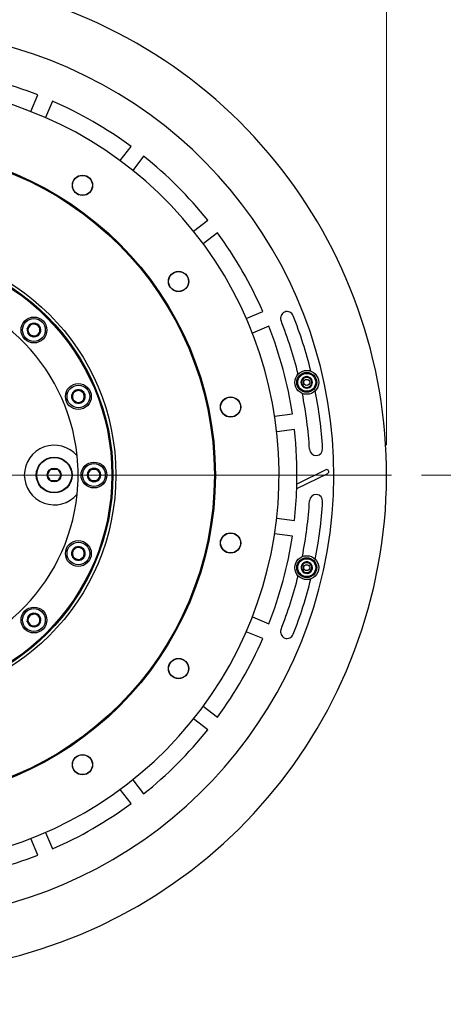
# Model space of a CAD drawing. Header units: millimetres. Extents: x 36 to 588, y 6 to 414.
# Tile 54 of 57: x 513 to 527, y 312 to 345. Entities that reach past the tile are written whole.
import ezdxf

# ---------------------------------------------------------------- set-up
doc = ezdxf.new("R2010")
doc.units = ezdxf.units.MM
doc.linetypes.add('CENTERX2', pattern=[20.32, 12.7, -2.54, 2.54, -2.54])
doc.styles.add('SLDTEXTSTYLE1', font='TXT', dxfattribs={"width": 0.75})
doc.dimstyles.new('SLDDIMSTYLE0', dxfattribs={"dimtxt": 3.5, "dimasz": 5, "dimexe": 0, "dimexo": 0.0625, "dimgap": 0.875, "dimtad": 1, "dimlfac": 15, "dimrnd": 1e-09, "dimzin": 12, "dimdsep": 46, "dimtxsty": 'SLDTEXTSTYLE1', "dimsah": 1, "dimcen": 0.09, "dimadec": 0, "dimazin": 0, "dimtfac": 1, "dimtofl": 0, "dimtmove": 0, "dimatfit": 3, "dimfxl": 1, "dimtolj": 1, "dimtzin": 12, "dimarcsym": 0})

# ---------------------------------------------------------------- blocks, each defined once
blk = doc.blocks.new('*D10')
at = {"color": 7, "linetype": 'Continuous', "lineweight": 0}
for p, q in [((346.926, 330.852), (346.926, 378.371)), ((525.326, 330.852), (525.326, 378.371)), ((346.926, 377.371), (525.326, 377.371))]:
    blk.add_line(p, q, dxfattribs=at)
for centre, start, end in [((432.84, 380.148), 153.4349, 206.5651), ((435.25, 380.148), 333.4349, 26.5651)]:
    blk.add_arc(centre, 6.21, start, end, dxfattribs=at)
for points in [[(346.926, 377.371), (351.926, 376.721), (351.926, 378.021)], [(525.326, 377.371), (520.326, 378.021), (520.326, 376.721)]]:
    blk.add_solid(points, dxfattribs=at)
at = {"color": 7, "linetype": 'Continuous', "lineweight": 0, "insert": (428.873, 381.883), "char_height": 3.5, "attachment_point": 1, "style": 'SLDTEXTSTYLE1'}
blk.add_mtext('2676', dxfattribs=at)
blk = doc.blocks.new('*D11')
at = {"color": 7, "linetype": 'Continuous', "lineweight": 0}
for p, q in [((526.492, 329.852), (533.373, 329.852)), ((532.373, 329.852), (532.373, 273.186)), ((470.459, 273.186), (533.373, 273.186))]:
    blk.add_line(p, q, dxfattribs=at)
for points in [[(532.373, 329.852), (531.723, 324.852), (533.023, 324.852)], [(532.373, 273.186), (533.023, 278.186), (531.723, 278.186)]]:
    blk.add_solid(points, dxfattribs=at)
at = {"color": 7, "linetype": 'Continuous', "lineweight": 0, "insert": (527.862, 298.094), "char_height": 3.5, "attachment_point": 1, "rotation": 90, "style": 'SLDTEXTSTYLE1'}
blk.add_mtext('850', dxfattribs=at)
blk = doc.blocks.new('SW_CENTERMARKSYMBOL_1')
at = {"color": 0, "linetype": 'Continuous', "lineweight": 0}
blk.add_line((0.333, 0), (16.833, 0), dxfattribs=at)

msp = doc.modelspace()

# ---------------------------------------------------------------- linework, layer by layer
at = {"color": 7, "linetype": 'Continuous', "lineweight": 30}
for p, q in [((513.4120038, 342.0240456), (513.6416565, 342.578488)), ((514.1343962, 342.3743858), (513.9047355, 341.8199514)), ((516.4002787, 340.3791481), (516.7656075, 340.8552542)), ((517.188729, 340.5305837), (516.8234002, 340.0544777)), ((518.8610048, 338.016873), (519.3371108, 338.3822058)), ((519.6617813, 337.9590843), (519.1856753, 337.5937516)), ((520.6264785, 335.0982124), (521.180913, 335.3278651)), ((513.2914117, 334.7677245), (513.294678, 334.7709908)), ((513.2926038, 334.7632661), (513.2914117, 334.7677245)), ((513.4514462, 334.927759), (513.4547125, 334.9310253)), ((513.4547125, 334.9310253), (513.459171, 334.9298293)), ((513.6733185, 334.8724499), (513.677777, 334.8712538)), ((513.677777, 334.8712538), (513.678977, 334.8667954)), ((513.7363564, 334.6526438), (513.7375485, 334.6481814)), ((521.3850152, 334.8351294), (520.8305727, 334.6054767)), ((513.3511832, 334.5446561), (513.3499832, 334.5491145)), ((513.3556417, 334.54346), (513.3511832, 334.5446561)), ((513.5742556, 334.4848846), (513.5697892, 334.4860767)), ((513.577514, 334.4881469), (513.5742556, 334.4848846)), ((513.7375485, 334.6481814), (513.7342901, 334.6449191)), ((522.4859209, 333.0510154), (522.4859209, 332.8585639)), ((522.8192539, 332.8585639), (522.8192539, 333.0510154)), ((515.0288633, 332.7074462), (515.0331309, 332.7092105)), ((515.0331309, 332.7092105), (515.0367946, 332.7064012)), ((514.7896261, 332.3918714), (514.7902301, 332.3964491)), ((514.7932898, 332.3890581), (514.7896261, 332.3918714)), ((514.8191662, 332.6162591), (514.8197702, 332.6208367)), ((514.8197702, 332.6208367), (514.8240379, 332.622601)), ((515.1868076, 332.3442354), (515.1862036, 332.3396617)), ((515.212684, 332.5714364), (515.2163477, 332.568623)), ((515.2163477, 332.568623), (515.2157437, 332.5640454)), ((514.9728428, 332.2512839), (514.9691791, 332.2540933)), ((514.9771105, 332.2530482), (514.9728428, 332.2512839)), ((515.1862036, 332.3396617), (515.1819359, 332.3378935)), ((521.5763858, 331.822059), (522.1713753, 331.9003914)), ((522.2409855, 331.3716227), (521.646004, 331.2932903)), ((515.4079011, 330.048491), (515.4102138, 330.0524885)), ((515.4102138, 330.0524885), (515.4148311, 330.0524885)), ((515.4148311, 330.0524885), (515.6365366, 330.0524885)), ((515.6365366, 330.0524885), (515.641154, 330.0524885)), ((515.641154, 330.0524885), (515.6434587, 330.048491)), ((515.2947397, 329.8524871), (515.2970524, 329.8564846)), ((515.2970524, 329.8484896), (515.2947397, 329.8524871)), ((515.7543154, 329.8564846), (515.7566201, 329.8524871)), ((515.7566201, 329.8524871), (515.7543154, 329.8484896)), ((522.3180424, 329.3955062), (523.3547261, 329.9067432)), ((523.2957493, 330.026326), (522.3222465, 329.5462464)), ((515.4102138, 329.6524896), (515.4079011, 329.6564871)), ((515.4148311, 329.6524896), (515.4102138, 329.6524896)), ((515.6365366, 329.6524896), (515.4148311, 329.6524896)), ((515.641154, 329.6524896), (515.6365366, 329.6524896)), ((515.6434587, 329.6564871), (515.641154, 329.6524896)), ((522.3180424, 329.3955062), (522.3222465, 329.5462464)), ((521.646004, 328.4116878), (522.2409855, 328.3333554)), ((522.1713753, 327.8045827), (521.5763858, 327.8829152)), ((514.9691791, 327.4508808), (514.9728428, 327.4536942)), ((514.9728428, 327.4536942), (514.9771105, 327.4519259)), ((514.7896261, 327.3131067), (514.7932898, 327.315916)), ((514.7902301, 327.308529), (514.7896261, 327.3131067)), ((514.8197702, 327.0841414), (514.8191662, 327.088719)), ((514.8240379, 327.0823731), (514.8197702, 327.0841414)), ((515.1819359, 327.3670807), (515.1862036, 327.3653164)), ((515.1862036, 327.3653164), (515.1868076, 327.3607387)), ((515.2163477, 327.1363511), (515.212684, 327.1335417)), ((515.2157437, 327.1409287), (515.2163477, 327.1363511)), ((515.0331309, 326.9957636), (515.0288633, 326.9975319)), ((515.0367946, 326.998573), (515.0331309, 326.9957636)), ((513.3499832, 325.1558596), (513.3511832, 325.160322)), ((513.3511832, 325.160322), (513.3556417, 325.1615141)), ((513.5697892, 325.2188975), (513.5742556, 325.2200935)), ((513.5742556, 325.2200935), (513.577514, 325.2168272)), ((520.8305727, 325.0995014), (521.3850152, 324.8698447)), ((513.2914117, 324.9372496), (513.2926038, 324.9417081)), ((513.294678, 324.9339833), (513.2914117, 324.9372496)), ((513.4547125, 324.7739488), (513.4514462, 324.7772151)), ((513.459171, 324.7751449), (513.4547125, 324.7739488)), ((513.677777, 324.8337203), (513.6733185, 324.8325283)), ((513.678977, 324.8381827), (513.677777, 324.8337203)), ((513.7342901, 325.0600591), (513.7375485, 325.0567927)), ((513.7375485, 325.0567927), (513.7363564, 325.0523343)), ((521.180913, 324.377109), (520.6264785, 324.6067657)), ((519.1856753, 322.1112226), (519.6617813, 321.7458938)), ((519.3371108, 321.3227723), (518.8610048, 321.6881011)), ((516.8234002, 319.6505004), (517.188729, 319.1743944)), ((516.7656075, 318.84972), (516.4002787, 319.325826)), ((513.9047355, 317.8850268), (514.1343962, 317.3305883)), ((513.6416565, 317.1264901), (513.4120038, 317.6809285))]:
    msp.add_line(p, q, dxfattribs=at)
at = {"color": 7, "linetype": 'Continuous', "lineweight": 30, "flags": 128}
for points in [[(513.3499832, 334.5491145), (513.3247983, 334.6431111), (513.3055579, 334.7149346), (513.2926038, 334.7632661)], [(513.294678, 334.7709908), (513.3127025, 334.7890153), (513.3703839, 334.8467006), (513.4259672, 334.9022879), (513.4514462, 334.927759)], [(513.459171, 334.9298293), (513.5531635, 334.9046443), (513.6249831, 334.8854), (513.6733185, 334.8724499)], [(513.678977, 334.8667954), (513.7041619, 334.7727988), (513.7234023, 334.7009752), (513.7363564, 334.6526438)], [(513.5697892, 334.4860767), (513.4757967, 334.5112656), (513.4039771, 334.5305099), (513.3556417, 334.54346)], [(513.7342901, 334.6449191), (513.7088111, 334.619444), (513.6532278, 334.5638567), (513.5955384, 334.5061714), (513.577514, 334.4881469)], [(522.6525914, 333.1472371), (522.5797227, 333.1051682), (522.5259434, 333.0741181), (522.4859209, 333.0510154)], [(522.8192539, 333.0510154), (522.7463932, 333.0930843), (522.692606, 333.1241344), (522.6525914, 333.1472371)], [(514.8240379, 332.622601), (514.8475857, 332.6323563), (514.9229498, 332.6635732), (514.99558, 332.6936577), (515.0288633, 332.7074462)], [(515.0367946, 332.7064012), (515.1139946, 332.6471621), (515.1729873, 332.6018983), (515.212684, 332.5714364)], [(522.4859209, 332.8585639), (522.5587896, 332.8164949), (522.6125688, 332.7854449), (522.6525914, 332.7623381)], [(522.6525914, 332.7623381), (522.72546, 332.8044071), (522.7792393, 332.8354611), (522.8192539, 332.8585639)], [(514.7902301, 332.3964491), (514.8029299, 332.4929291), (514.8126335, 332.5666481), (514.8191662, 332.6162591)], [(514.9691791, 332.2540933), (514.8919792, 332.3133324), (514.8329865, 332.3586001), (514.7932898, 332.3890581)], [(515.2157437, 332.5640454), (515.2030439, 332.4675654), (515.1933403, 332.3938463), (515.1868076, 332.3442354)], [(515.1819359, 332.3378935), (515.1486527, 332.3241049), (515.0760304, 332.2940244), (515.0006583, 332.2628035), (514.9771105, 332.2530482)], [(515.2970524, 329.8564846), (515.3457057, 329.9407615), (515.3828831, 330.0051544), (515.4079011, 330.048491)], [(515.6434587, 330.048491), (515.692112, 329.964214), (515.7292894, 329.8998211), (515.7543154, 329.8564846)], [(515.4079011, 329.6564871), (515.3592478, 329.7407601), (515.3220704, 329.805153), (515.2970524, 329.8484896)], [(515.7543154, 329.8484896), (515.7056541, 329.7642126), (515.6684767, 329.6998197), (515.6434587, 329.6564871)], [(514.7932898, 327.315916), (514.8704897, 327.3751551), (514.9294824, 327.4204189), (514.9691791, 327.4508808)], [(514.9771105, 327.4519259), (515.0006583, 327.4421706), (515.0760304, 327.4109537), (515.1486527, 327.3808692), (515.1819359, 327.3670807)], [(514.8191662, 327.088719), (514.8064664, 327.1851991), (514.7967628, 327.2589181), (514.7902301, 327.308529)], [(515.0288633, 326.9975319), (514.99558, 327.0113164), (514.9229498, 327.0414009), (514.8475857, 327.0726178), (514.8240379, 327.0823731)], [(515.212684, 327.1335417), (515.135484, 327.0742987), (515.0764913, 327.0290349), (515.0367946, 326.998573)], [(515.1868076, 327.3607387), (515.1995074, 327.2642587), (515.209211, 327.1905397), (515.2157437, 327.1409287)], [(522.5422036, 326.9078309), (522.5278746, 326.8770987), (522.5001386, 326.8176133), (522.4713376, 326.7558589), (522.460871, 326.7334118)], [(522.7339239, 326.9246076), (522.6501039, 326.9172722), (522.5882422, 326.9118601), (522.5422036, 326.9078309)], [(522.8443117, 326.7669612), (522.7960478, 326.8358841), (522.7604281, 326.8867547), (522.7339239, 326.9246076)], [(522.7629712, 326.5925422), (522.7734378, 326.6149853), (522.8022388, 326.6767397), (522.8299748, 326.7362251), (522.8443117, 326.7669612)], [(522.460871, 326.7334118), (522.5091349, 326.6644889), (522.5447546, 326.6136184), (522.5712588, 326.5757694)], [(522.5712588, 326.5757694), (522.6550789, 326.5831008), (522.7169405, 326.5885129), (522.7629712, 326.5925422)], [(513.2926038, 324.9417081), (513.3177887, 325.0357046), (513.3370371, 325.1075282), (513.3499832, 325.1558596)], [(513.3556417, 325.1615141), (513.4496422, 325.186703), (513.5214618, 325.2059474), (513.5697892, 325.2188975)], [(513.577514, 325.2168272), (513.5955384, 325.1988028), (513.6532278, 325.1411174), (513.7088111, 325.0855301), (513.7342901, 325.0600591)], [(513.4514462, 324.7772151), (513.4259672, 324.8026902), (513.3703839, 324.8582775), (513.3127025, 324.9159589), (513.294678, 324.9339833)], [(513.6733185, 324.8325283), (513.579326, 324.8073393), (513.5075064, 324.788095), (513.459171, 324.7751449)], [(513.7363564, 325.0523343), (513.7111715, 324.9583378), (513.6919231, 324.8865142), (513.678977, 324.8381827)]]:
    msp.add_lwpolyline(points, dxfattribs=at)
at = {"color": 7, "linetype": 'CENTERX2', "lineweight": 0}
msp.add_circle((508.6590142, 329.8524878), 40, dxfattribs=at)
at = {"color": 7, "linetype": 'Continuous', "lineweight": 30}
for centre, radius in [((508.6590142, 329.8524878), 10.9333333), ((508.6590142, 329.8524878), 10.9), ((515.140667, 339.5529666), 0.34), ((515.140667, 339.5529666), 0.3333333), ((508.6590142, 329.8524878), 7.6), ((508.6590142, 329.8524878), 7.5), ((508.6590142, 329.8524878), 7.4666667), ((518.3594931, 336.3341406), 0.34), ((518.3594931, 336.3341406), 0.3333333), ((513.5144808, 334.7079544), 0.4333333), ((513.5144808, 334.7079544), 0.38), ((522.6525903, 332.954789), 0.4), ((522.6525903, 332.954789), 0.3333333), ((522.6525903, 332.954789), 0.3), ((522.6525903, 332.954789), 0.1), ((515.002987, 332.4802474), 0.4333333), ((515.002987, 332.4802474), 0.38), ((520.1015092, 332.1285416), 0.34), ((520.1015092, 332.1285416), 0.3333333), ((514.1923476, 329.8524878), 0.6), ((514.1923476, 329.8524878), 0.5866667), ((514.1923476, 329.8524878), 0.231), ((515.5256809, 329.8524878), 0.4333333), ((515.5256809, 329.8524878), 0.38), ((520.1015092, 327.5764341), 0.34), ((520.1015092, 327.5764341), 0.3333333), ((515.002987, 327.2247283), 0.4333333), ((515.002987, 327.2247283), 0.38), ((522.6525903, 326.7501867), 0.4), ((522.6525903, 326.7501867), 0.3333333), ((522.6525903, 326.7501867), 0.3), ((522.6525903, 326.7501867), 0.1), ((513.5144808, 324.9970213), 0.4333333), ((513.5144808, 324.9970213), 0.38), ((518.3594931, 323.3708351), 0.34), ((518.3594931, 323.3708351), 0.3333333), ((515.140667, 320.152009), 0.34), ((515.140667, 320.152009), 0.3333333)]:
    msp.add_circle(centre, radius, dxfattribs=at)
for centre, radius, start, end in [((508.6590142, 329.8524878), 16.6666667, 270, 148.6677485), ((508.6590142, 329.8524878), 14.9, 273.84824697, 142.5), ((508.6590142, 329.8524878), 13.6666667, 68.61803738, 81.38196262), ((508.6590142, 329.8524878), 13.0666667, 237.4950583, 119), ((508.6590142, 329.8524878), 13.6666667, 53.61803738, 66.38196262), ((508.6590142, 329.8524878), 13.6666667, 38.61803738, 51.38196262), ((508.6590142, 329.8524878), 13.6666667, 23.61803738, 36.38196262), ((508.6590142, 329.8524878), 6.3333333, 5.80965521, 168.64887799), ((521.9949994, 335.1056721), 0.22, 21.5, 201.5), ((508.6590142, 329.8524878), 14.1133333, 13.84578695, 21.5), ((508.6590142, 329.8524878), 14.5533333, 13.82528589, 21.5), ((513.5144808, 334.7079544), 0.2286667, 166.00187458, 223.99812542), ((513.5144808, 334.7079544), 0.2286667, 106.00187458, 163.99812542), ((513.5144808, 334.7079544), 0.2, 135, 195), ((513.5144808, 334.7079544), 0.2, 195, 255), ((513.5144808, 334.7079544), 0.2, 75, 135), ((513.5144808, 334.7079544), 0.2286667, 46.00187458, 103.99812542), ((513.5144808, 334.7079544), 0.2, 15, 75), ((513.5144808, 334.7079544), 0.2, 315, 15), ((513.5144808, 334.7079544), 0.2286667, 346.00187458, 43.99812542), ((508.6590142, 329.8524878), 13.6666667, 8.61803738, 21.38196262), ((513.5144808, 334.7079544), 0.2286667, 226.00187458, 283.99812542), ((513.5144808, 334.7079544), 0.2, 255, 315), ((513.5144808, 334.7079544), 0.2286667, 286.00187458, 343.99812542), ((522.6525903, 332.954789), 0.1924501, 150, 210), ((522.6525903, 332.954789), 0.1924501, 90, 150), ((522.6525903, 332.954789), 0.1666667, 120, 180), ((522.6525903, 332.954789), 0.1666667, 60, 120), ((522.6525903, 332.954789), 0.1924501, 30, 90), ((522.6525903, 332.954789), 0.1666667, 0, 60), ((522.6525903, 332.954789), 0.1924501, 330, 30), ((515.002987, 332.4802474), 0.2286667, 83.50187458, 141.49812542), ((515.002987, 332.4802474), 0.2, 52.5, 112.5), ((515.002987, 332.4802474), 0.2286667, 23.50187458, 81.49812542), ((522.6525903, 332.954789), 0.1666667, 180, 240), ((522.6525903, 332.954789), 0.1924501, 210, 270), ((522.6525903, 332.954789), 0.1666667, 240, 300), ((522.6525903, 332.954789), 0.1924501, 270, 330), ((522.6525903, 332.954789), 0.1666667, 300, 0), ((508.6590142, 329.8524878), 14.5533333, 3.5, 11.17471411), ((515.002987, 332.4802474), 0.2286667, 143.50187458, 201.49812542), ((515.002987, 332.4802474), 0.2286667, 203.50187458, 261.49812542), ((515.002987, 332.4802474), 0.2, 172.5, 232.5), ((515.002987, 332.4802474), 0.2, 112.5, 172.5), ((515.002987, 332.4802474), 0.2, 292.5, 352.5), ((515.002987, 332.4802474), 0.2, 352.5, 52.5), ((515.002987, 332.4802474), 0.2286667, 323.50187458, 21.49812542), ((508.6590142, 329.8524878), 14.1133333, 3.5, 11.15421305), ((515.002987, 332.4802474), 0.2, 232.5, 292.5), ((515.002987, 332.4802474), 0.2286667, 263.50187458, 321.49812542), ((508.6590142, 329.8524878), 13.6666667, 358.71602158, 6.38196262), ((514.1923476, 329.8524878), 1, 39.87277327, 320.12722673), ((522.965613, 330.7275169), 0.22, 183.5, 3.5), ((508.6590142, 329.8524878), 6.3333333, 354.19034479, 5.80965521), ((515.5256809, 329.8524878), 0.2286667, 121.00187458, 178.99812542), ((515.5256809, 329.8524878), 0.2, 90, 150), ((515.5256809, 329.8524878), 0.2286667, 61.00187458, 118.99812542), ((515.5256809, 329.8524878), 0.2, 30, 90), ((515.5256809, 329.8524878), 0.2286667, 1.00187458, 58.99812542), ((515.5256809, 329.8524878), 0.2286667, 181.00187458, 238.99812542), ((515.5256809, 329.8524878), 0.2, 150, 210), ((515.5256809, 329.8524878), 0.2, 210, 270), ((515.5256809, 329.8524878), 0.2, 270, 330), ((515.5256809, 329.8524878), 0.2286667, 301.00187458, 358.99812542), ((515.5256809, 329.8524878), 0.2, 330, 30), ((523.3252375, 329.9665349), 0.0666667, 296.25, 116.25), ((515.5256809, 329.8524878), 0.2286667, 241.00187458, 298.99812542), ((508.6590142, 329.8524878), 13.6666667, 353.61803738, 358.0838081), ((508.6590142, 329.8524878), 6.3333333, 191.351122, 354.19034479), ((522.965613, 328.9774588), 0.22, 356.5, 176.5), ((508.6590142, 329.8524878), 14.1133333, 348.84578695, 356.5), ((508.6590142, 329.8524878), 14.5533333, 348.82528589, 356.5), ((508.6590142, 329.8524878), 13.6666667, 338.61803738, 351.38196262), ((515.002987, 327.2247283), 0.2286667, 98.50187458, 156.49812542), ((515.002987, 327.2247283), 0.2, 67.5, 127.5), ((515.002987, 327.2247283), 0.2286667, 38.50187458, 96.49812542), ((515.002987, 327.2247283), 0.2, 7.5, 67.5), ((515.002987, 327.2247283), 0.2286667, 158.50187458, 216.49812542), ((515.002987, 327.2247283), 0.2, 127.5, 187.5), ((515.002987, 327.2247283), 0.2, 187.5, 247.5), ((515.002987, 327.2247283), 0.2286667, 218.50187458, 276.49812542), ((515.002987, 327.2247283), 0.2286667, 278.50187458, 336.49812542), ((515.002987, 327.2247283), 0.2, 307.5, 7.5), ((515.002987, 327.2247283), 0.2286667, 338.50187458, 36.49812542), ((515.002987, 327.2247283), 0.2, 247.5, 307.5), ((522.6525903, 326.7501867), 0.1924501, 125, 185), ((522.6525903, 326.7501867), 0.1666667, 155, 215), ((522.6525903, 326.7501867), 0.1666667, 95, 155), ((522.6525903, 326.7501867), 0.1924501, 65, 125), ((522.6525903, 326.7501867), 0.1666667, 35, 95), ((522.6525903, 326.7501867), 0.1924501, 5, 65), ((522.6525903, 326.7501867), 0.1924501, 305, 5), ((522.6525903, 326.7501867), 0.1666667, 335, 35), ((508.6590142, 329.8524878), 14.1133333, 338.5, 346.15421305), ((522.6525903, 326.7501867), 0.1924501, 185, 245), ((522.6525903, 326.7501867), 0.1666667, 215, 275), ((522.6525903, 326.7501867), 0.1924501, 245, 305), ((522.6525903, 326.7501867), 0.1666667, 275, 335), ((508.6590142, 329.8524878), 14.5533333, 338.5, 346.17471411), ((513.5144808, 324.9970213), 0.2286667, 136.00187458, 193.99812542), ((513.5144808, 324.9970213), 0.2, 105, 165), ((513.5144808, 324.9970213), 0.2286667, 76.00187458, 133.99812542), ((513.5144808, 324.9970213), 0.2, 45, 105), ((513.5144808, 324.9970213), 0.2286667, 16.00187458, 73.99812542), ((513.5144808, 324.9970213), 0.2, 345, 45), ((513.5144808, 324.9970213), 0.2286667, 196.00187458, 253.99812542), ((513.5144808, 324.9970213), 0.2, 165, 225), ((513.5144808, 324.9970213), 0.2, 225, 285), ((513.5144808, 324.9970213), 0.2286667, 256.00187458, 313.99812542), ((513.5144808, 324.9970213), 0.2, 285, 345), ((513.5144808, 324.9970213), 0.2286667, 316.00187458, 13.99812542), ((521.9949994, 324.5993036), 0.22, 158.5, 338.5), ((508.6590142, 329.8524878), 13.6666667, 323.61803738, 336.38196262), ((508.6590142, 329.8524878), 13.6666667, 308.61803738, 321.38196262), ((508.6590142, 329.8524878), 13.6666667, 293.61803738, 306.38196262), ((508.6590142, 329.8524878), 13.6666667, 278.61803738, 291.38196262)]:
    msp.add_arc(centre, radius, start, end, dxfattribs=at)
for points, knots in [([(513.9614076, 329.8524871), (513.9820389, 329.8882203), (514.0206234, 329.9550483), (514.0590118, 330.021547), (514.0768738, 330.0524885)], [0, 0, 0, 0, 0.5347048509, 1, 1, 1, 1]), ([(514.0768738, 330.0524885), (514.088323, 330.0524885), (514.1373877, 330.0524885), (514.2170802, 330.0524885), (514.2814288, 330.0524885), (514.3078139, 330.0524885)], [0, 0, 0, 0, 0.1522349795, 0.6523874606, 1, 1, 1, 1]), ([(514.3078139, 330.0524885), (514.3284446, 330.0167549), (514.3670286, 329.9499252), (514.4054229, 329.8834283), (514.423288, 329.8524871)], [0, 0, 0, 0, 0.5346958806, 1, 1, 1, 1]), ([(514.0768738, 329.6524896), (514.0562461, 329.6882221), (514.0176668, 329.7550516), (513.979273, 329.821546), (513.9614076, 329.8524871)], [0, 0, 0, 0, 0.5346812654, 1, 1, 1, 1]), ([(514.423288, 329.8524871), (514.4026572, 329.8167549), (514.3640725, 329.749927), (514.3256789, 329.683431), (514.3078139, 329.6524896)], [0, 0, 0, 0, 0.5346890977, 1, 1, 1, 1]), ([(514.3078139, 329.6524896), (514.2814288, 329.6524896), (514.2170802, 329.6524896), (514.1373877, 329.6524896), (514.088323, 329.6524896), (514.0768738, 329.6524896)], [0, 0, 0, 0, 0.3476125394, 0.8477650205, 1, 1, 1, 1])]:
    msp.add_open_spline(points, degree=3, knots=knots, dxfattribs=at)

# ---------------------------------------------------------------- block references
at = {"color": 7, "linetype": 'Continuous', "lineweight": 0}
msp.add_blockref('SW_CENTERMARKSYMBOL_1', (508.6590142, 329.8524878), dxfattribs=at)

# ---------------------------------------------------------------- dimensions: what is measured, and where the dimension line sits
dim = msp.add_linear_dim(base=(525.3256809, 377.3712988), p1=(346.9256809, 329.8524878), p2=(525.3256809, 329.8524878), text='(<>)', dimstyle='SLDDIMSTYLE0', dxfattribs=at)
dim.commit()
dim.dimension.update_dxf_attribs({"geometry": '*D10', "text_midpoint": (434.0447045, 377.3712988), "dimtype": 160})
dim = msp.add_linear_dim(base=(532.3734349, 273.1858212), p1=(525.4923476, 329.8524878), p2=(469.4590142, 273.1858212), angle=90, dimstyle='SLDDIMSTYLE0', dxfattribs=at)
dim.commit()
dim.dimension.update_dxf_attribs({"geometry": '*D11', "text_midpoint": (532.3734349, 301.973515), "dimtype": 160})

doc.saveas('drawing.dxf')
